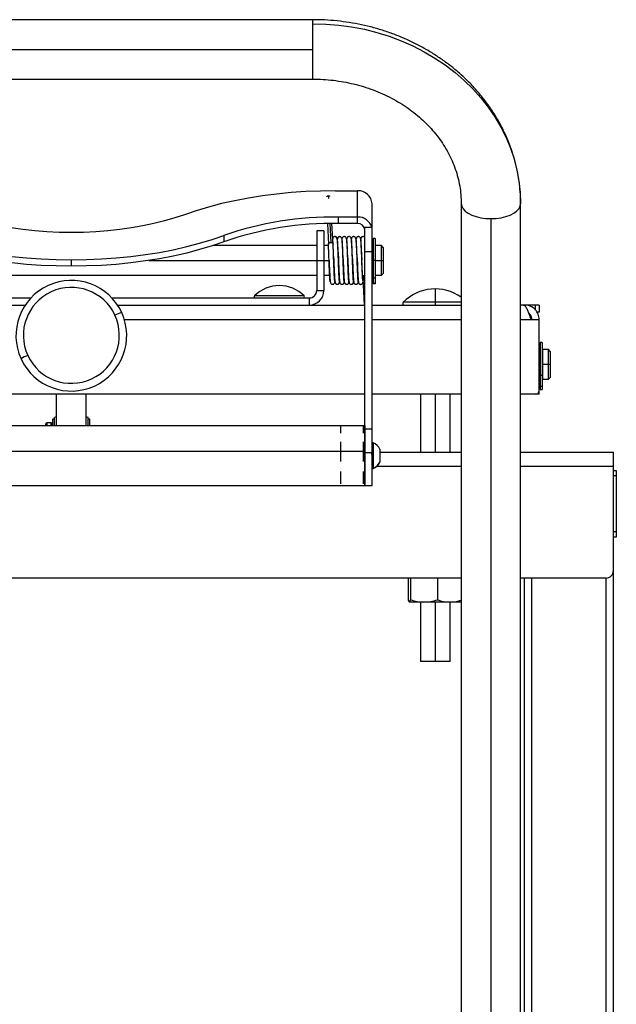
# Model space of a CAD drawing. Header units: millimetres. Extents: x -1710 to 1606, y -930 to 1956.
# Tile 6 of 27: x -1484 to -1229, y 571 to 992. Entities that reach past the tile are written whole.
import ezdxf

# ---------------------------------------------------------------- set-up
doc = ezdxf.new("R2010")
doc.units = ezdxf.units.MM

msp = doc.modelspace()

# ---------------------------------------------------------------- linework, layer by layer
at = {"color": 7, "linetype": 'Continuous', "lineweight": 25}
for p, q in [((-1358.94, 991.8), (-1565.31, 991.8)), ((-1358.94, 966.4), (-1358.94, 991.8)), ((-1565.31, 979.1), (-1358.94, 979.1)), ((-1565.31, 966.4), (-1358.94, 966.4)), ((-1349.2, 918.64), (-1339.76, 918.64)), ((-1339.76, 904.69), (-1339.76, 918.64)), ((-1352.27, 916.46), (-1352.21, 915.38)), ((-1333.54, 792.7), (-1333.54, 913.05)), ((-1295.44, 913.11), (-1295.44, 194.28)), ((-1270.04, 194.28), (-1270.04, 913.11)), ((-1339.76, 907.43), (-1348.01, 907.43)), ((-1348.01, 907.43), (-1348.01, 904.69)), ((-1282.74, 906.76), (-1282.74, 194.28)), ((-1357.22, 901.55), (-1357.22, 876.02)), ((-1354.17, 901.55), (-1357.22, 901.55)), ((-1354.17, 901.55), (-1354.17, 876.02)), ((-1352.67, 904.63), (-1352.2, 895.77)), ((-1351.64, 904.65), (-1351.21, 896.57)), ((-1350.22, 895.87), (-1350.69, 904.67)), ((-1339.76, 904.69), (-1348.01, 904.69)), ((-1333.54, 902.92), (-1336.59, 902.92)), ((-1336.59, 792.7), (-1336.59, 902.92)), ((-1396.92, 899.59), (-1396.92, 896.85)), ((-1332.2, 898.25), (-1333.09, 898.25)), ((-1333.09, 898.25), (-1333.09, 878.85)), ((-1332.2, 898.25), (-1332.2, 878.85)), ((-1357.22, 895.2), (-1401.67, 895.2)), ((-1352.18, 895.2), (-1354.17, 895.2)), ((-1346.16, 895.2), (-1346.18, 895.2)), ((-1344.15, 895.2), (-1344.17, 895.2)), ((-1342.14, 895.2), (-1342.17, 895.2)), ((-1333.54, 892.49), (-1336.59, 892.49)), ((-1333.09, 895.2), (-1333.54, 895.2)), ((-1332.1, 894.79), (-1332.2, 894.79)), ((-1329.54, 895.2), (-1332.1, 895.2)), ((-1332.1, 882.5), (-1332.1, 895.2)), ((-1328.77, 894.44), (-1329.54, 895.2)), ((-1329.54, 882.5), (-1329.54, 895.2)), ((-1328.77, 894.44), (-1328.77, 883.26)), ((-1462.12, 886.4), (-1462.12, 889.13)), ((-1428.99, 888.85), (-1351.97, 888.85)), ((-1349.95, 889.69), (-1349.92, 888.8)), ((-1349.92, 887.94), (-1349.95, 888.98)), ((-1349.95, 888.85), (-1349.93, 888.85)), ((-1349.92, 888.8), (-1349.85, 886.93)), ((-1345.94, 888.95), (-1346, 890.67)), ((-1345.92, 888.42), (-1345.94, 888.95)), ((-1345.93, 889.58), (-1345.91, 888.84)), ((-1345.91, 888.84), (-1345.85, 887.3)), ((-1343.93, 888.9), (-1343.95, 889.33)), ((-1343.93, 889.85), (-1343.91, 888.84)), ((-1343.89, 887.71), (-1343.93, 888.9)), ((-1343.91, 888.84), (-1343.85, 887.42)), ((-1341.93, 888.91), (-1341.95, 889.48)), ((-1341.93, 889.71), (-1341.9, 888.88)), ((-1341.88, 887.49), (-1341.93, 888.91)), ((-1341.9, 888.88), (-1341.85, 887.67)), ((-1339.92, 888.95), (-1339.95, 889.87)), ((-1339.92, 889.96), (-1339.89, 888.81)), ((-1339.88, 887.64), (-1339.92, 888.95)), ((-1339.89, 888.81), (-1339.84, 887.59)), ((-1337.91, 888.88), (-1337.95, 889.86)), ((-1337.92, 889.99), (-1337.89, 888.92)), ((-1337.88, 888.01), (-1337.91, 888.88)), ((-1332.2, 888.85), (-1333.54, 888.85)), ((-1332.1, 888.85), (-1328.77, 888.85)), ((-1567.03, 882.5), (-1357.22, 882.5)), ((-1354.17, 882.5), (-1351.68, 882.5)), ((-1337.57, 881.23), (-1336.88, 869.8)), ((-1333.54, 882.5), (-1333.09, 882.5)), ((-1333.09, 881.46), (-1332.2, 881.46)), ((-1332.2, 881.28), (-1333.09, 881.28)), ((-1332.1, 882.9), (-1332.2, 882.9)), ((-1332.1, 882.5), (-1329.54, 882.5)), ((-1329.54, 882.5), (-1328.77, 883.26)), ((-1357.22, 876.02), (-1354.17, 876.02)), ((-1333.09, 879.13), (-1332.2, 879.13)), ((-1332.2, 878.85), (-1333.09, 878.85)), ((-1306.55, 876.66), (-1306.55, 869.8)), ((-1563.85, 872.85), (-1479.41, 872.85)), ((-1444.83, 872.85), (-1360.4, 872.85)), ((-1362.66, 873.75), (-1383.79, 873.75)), ((-1360.4, 872.85), (-1360.4, 869.8)), ((-1587.66, 869.8), (-1481.83, 869.8)), ((-1442.42, 869.8), (-1336.59, 869.8)), ((-1333.54, 869.8), (-1295.44, 869.8)), ((-1295.44, 870.97), (-1320.24, 870.97)), ((-1262.1, 869.8), (-1270.04, 869.8)), ((-1268.32, 869.46), (-1268.32, 869.8)), ((-1268.02, 869.79), (-1268.04, 869.25)), ((-1263.69, 867.67), (-1263.69, 869.8)), ((-1262.1, 869.8), (-1262.1, 866.75)), ((-1439.47, 863.57), (-1336.59, 863.57)), ((-1333.54, 863.57), (-1295.44, 863.57)), ((-1270.04, 863.57), (-1262.1, 863.57)), ((-1266.47, 865.89), (-1266.47, 866.08)), ((-1262.1, 866.75), (-1263.1, 866.75)), ((-1262.1, 831.7), (-1262.1, 863.57)), ((-1261.72, 850.75), (-1262.1, 850.75)), ((-1260.83, 853.8), (-1261.72, 853.8)), ((-1261.72, 853.8), (-1261.72, 833.62)), ((-1260.83, 853.8), (-1260.83, 833.62)), ((-1258.16, 850.75), (-1260.73, 850.75)), ((-1260.73, 850.75), (-1260.73, 838.05)), ((-1257.4, 849.99), (-1258.16, 850.75)), ((-1258.16, 838.05), (-1258.16, 850.75)), ((-1260.83, 850.34), (-1260.73, 850.34)), ((-1257.4, 849.99), (-1257.4, 838.81)), ((-1261.72, 844.4), (-1262.1, 844.4)), ((-1257.4, 844.4), (-1260.73, 844.4)), ((-1262.1, 838.05), (-1261.72, 838.05)), ((-1260.83, 839.6), (-1261.72, 839.6)), ((-1260.83, 838.45), (-1260.73, 838.45)), ((-1260.73, 838.05), (-1258.16, 838.05)), ((-1258.16, 838.05), (-1257.4, 838.81)), ((-1261.72, 835.08), (-1260.83, 835.08)), ((-1260.83, 835), (-1261.72, 835)), ((-1261.72, 833.7), (-1260.83, 833.7)), ((-1261.72, 833.62), (-1260.83, 833.62)), ((-1336.59, 831.7), (-1587.66, 831.7)), ((-1468.47, 818.1), (-1468.47, 831.7)), ((-1455.77, 818.1), (-1455.77, 831.7)), ((-1295.44, 831.7), (-1333.54, 831.7)), ((-1312.9, 831.7), (-1312.9, 806.93)), ((-1306.55, 831.7), (-1306.55, 806.93)), ((-1300.2, 806.93), (-1300.2, 831.7)), ((-1262.1, 831.7), (-1270.04, 831.7)), ((-1469.27, 821.03), (-1470.06, 821.03)), ((-1470.06, 818.1), (-1470.06, 821.03)), ((-1469.27, 818.1), (-1469.27, 821.7)), ((-1454.98, 818.1), (-1454.98, 821.7)), ((-1454.19, 821.03), (-1454.98, 821.03)), ((-1454.19, 818.1), (-1454.19, 821.03)), ((-1336.71, 818.1), (-1587.54, 818.1)), ((-1473.04, 818.1), (-1473.04, 818.98)), ((-1470.72, 819.44), (-1472.58, 819.44)), ((-1472.58, 819.44), (-1472.58, 818.1)), ((-1470.72, 818.1), (-1470.72, 819.44)), ((-1470.26, 818.98), (-1470.26, 818.1)), ((-1346.99, 818.09), (-1346.99, 814.95)), ((-1337.37, 818.09), (-1337.37, 814.95)), ((-1336.71, 818.1), (-1336.71, 792.7)), ((-1336.59, 816.8), (-1333.54, 816.8)), ((-1346.99, 811.3), (-1346.99, 802.92)), ((-1337.37, 811.3), (-1337.37, 802.92)), ((-1336.7, 808.56), (-1336.73, 808.53)), ((-1336.59, 808.58), (-1336.68, 808.58)), ((-1336.47, 808.51), (-1336.5, 808.56)), ((-1333.08, 810.95), (-1333.54, 810.95)), ((-1333.08, 810.95), (-1333.08, 799.85)), ((-1336.71, 807.21), (-1587.54, 807.21)), ((-1333.54, 806.58), (-1336.59, 806.58)), ((-1333.67, 805.85), (-1333.7, 806.45)), ((-1333.54, 806.2), (-1333.08, 806.2)), ((-1330.18, 808.18), (-1330.18, 802.63)), ((-1330.18, 806.93), (-1295.44, 806.93)), ((-1270.04, 806.93), (-1230.35, 806.93)), ((-1230.35, 149.83), (-1230.35, 806.93)), ((-1336.59, 800.71), (-1336.71, 800.71)), ((-1336.68, 803.12), (-1336.65, 803.1)), ((-1295.44, 800.71), (-1331.72, 800.71)), ((-1230.35, 800.71), (-1270.04, 800.71)), ((-1346.99, 798.61), (-1346.99, 793.38)), ((-1337.37, 798.61), (-1337.37, 793.38)), ((-1333.54, 799.85), (-1333.08, 799.85)), ((-1230.35, 799.12), (-1229.13, 799.12)), ((-1229.13, 796.74), (-1230.35, 796.74)), ((-1229.13, 799.12), (-1229.13, 770.55)), ((-1587.54, 792.7), (-1336.71, 792.7)), ((-1336.95, 793.61), (-1336.76, 792.97)), ((-1336.59, 792.7), (-1333.54, 792.7)), ((-1230.35, 772.93), (-1229.13, 772.93)), ((-1229.13, 770.55), (-1230.35, 770.55)), ((-1295.44, 753.08), (-1628.81, 753.08)), ((-1318.09, 753.08), (-1318.09, 743.79)), ((-1317.17, 753.08), (-1317.17, 743.79)), ((-1305.63, 753.08), (-1305.63, 743.79)), ((-1233.52, 753.08), (-1270.04, 753.08)), ((-1268.45, 149.83), (-1268.45, 753.08)), ((-1265.27, 149.83), (-1265.27, 753.08)), ((-1233.52, 149.83), (-1233.52, 753.08)), ((-1295.44, 742.8), (-1317.66, 742.8)), ((-1312.9, 742.8), (-1312.9, 717.4)), ((-1306.55, 742.8), (-1306.55, 717.4)), ((-1300.2, 717.4), (-1300.2, 742.8)), ((-1300.2, 717.4), (-1312.9, 717.4))]:
    msp.add_line(p, q, dxfattribs=at)
at = {"color": 7, "linetype": 'Continuous', "lineweight": 25, "flags": 128}
for points in [[(-1358.94, 990.1), (-1353.36, 989.95), (-1347.8, 989.49), (-1342.28, 988.73), (-1336.83, 987.68), (-1331.47, 986.33), (-1326.21, 984.69), (-1321.09, 982.77), (-1316.11, 980.58), (-1311.3, 978.11), (-1306.68, 975.39), (-1302.27, 972.43), (-1298.08, 969.23), (-1294.13, 965.81), (-1290.44, 962.18), (-1287.02, 958.36), (-1283.88, 954.36), (-1281.03, 950.2), (-1278.5, 945.89), (-1276.28, 941.45), (-1274.39, 936.9), (-1272.83, 932.26), (-1271.61, 927.53), (-1270.74, 922.76), (-1270.21, 917.94), (-1270.04, 913.11)], [(-1349.2, 918.64), (-1355.55, 918.55), (-1361.88, 918.29), (-1368.16, 917.85), (-1374.36, 917.24), (-1380.46, 916.46), (-1386.45, 915.51), (-1392.28, 914.4), (-1397.95, 913.14), (-1403.43, 911.71), (-1408.7, 910.14), (-1413.73, 908.43)], [(-1295.44, 913.11), (-1295.24, 912.01), (-1294.67, 910.94), (-1293.74, 909.93), (-1292.47, 909.03), (-1290.9, 908.24), (-1289.09, 907.61), (-1287.08, 907.14), (-1284.94, 906.85), (-1282.74, 906.76)], [(-1282.74, 906.76), (-1280.53, 906.85), (-1278.39, 907.14), (-1276.39, 907.61), (-1274.57, 908.24), (-1273.01, 909.03), (-1271.74, 909.93), (-1270.8, 910.94), (-1270.23, 912.01), (-1270.04, 913.11)], [(-1413.73, 908.43), (-1417.89, 907.02), (-1422.26, 905.75), (-1426.82, 904.6), (-1431.55, 903.6), (-1436.42, 902.75), (-1441.41, 902.04), (-1446.5, 901.49), (-1451.67, 901.09), (-1456.88, 900.86), (-1462.12, 900.78), (-1467.36, 900.86), (-1472.58, 901.09), (-1477.74, 901.49), (-1482.84, 902.04), (-1487.83, 902.75), (-1492.7, 903.6), (-1497.43, 904.6), (-1501.99, 905.75), (-1506.36, 907.02), (-1510.52, 908.43)], [(-1527.33, 899.59), (-1522.27, 897.83), (-1516.96, 896.22), (-1511.44, 894.77), (-1505.72, 893.47), (-1499.82, 892.33), (-1493.77, 891.36), (-1487.6, 890.56), (-1481.32, 889.94), (-1474.96, 889.49), (-1468.56, 889.22), (-1462.12, 889.13)], [(-1462.12, 886.4), (-1468.56, 886.49), (-1474.96, 886.76), (-1481.32, 887.2), (-1487.6, 887.83), (-1493.77, 888.63), (-1499.82, 889.6), (-1505.72, 890.73), (-1511.44, 892.03), (-1516.96, 893.49), (-1522.27, 895.1), (-1527.33, 896.85)], [(-1462.12, 889.13), (-1455.69, 889.22), (-1449.29, 889.49), (-1442.93, 889.94), (-1436.65, 890.56), (-1430.48, 891.36), (-1424.43, 892.33), (-1418.53, 893.47), (-1412.81, 894.77), (-1407.29, 896.22), (-1401.98, 897.83), (-1396.92, 899.59)], [(-1396.92, 896.85), (-1401.98, 895.1), (-1407.29, 893.49), (-1412.81, 892.03), (-1418.53, 890.73), (-1424.43, 889.6), (-1430.48, 888.63), (-1436.65, 887.83), (-1442.93, 887.2), (-1449.29, 886.76), (-1455.69, 886.49), (-1462.12, 886.4)]]:
    msp.add_lwpolyline(points, dxfattribs=at)
at = {"color": 7, "linetype": 'Continuous', "lineweight": 25}
for centre, radius, start, end in [((-1339.46, 912.71), 5.93, 3.265, 92.9295), ((-1352.28, 915.35), 1.11, 89.3603, 136.1167), ((-1352.2, 915.41), 1.06, 44.3978, 93.7344), ((-1349.94, 763.01), 144.43, 89.2347, 108.9814), ((-1339.5, 901.39), 6.04, 14.625, 92.4864), ((-1349.94, 760.28), 144.43, 89.2347, 108.9814), ((-1339.61, 901.67), 3.03, 3.265, 92.9295), ((-1462.12, 856.66), 23.68, 24.727, 204.6581), ((-1336.68, 881.37), 0.902, 189.1363, 276.2735), ((-1462.12, 856.82), 20.52, 24.7267, 204.6585), ((-1373.22, 863.2), 14.93, 44.947, 135.053), ((-1360.4, 876.02), 6.22, 270, 0), ((-1360.4, 876.02), 3.18, 270, 360), ((-1306.55, 857.33), 19.33, 54.9034, 135.1145), ((-1383.42, 873.37), 0.528, 135.053, 270), ((-1363.03, 873.37), 0.528, 270, 44.947), ((-1319.76, 870.48), 0.686, 135.1145, 270), ((-1462.13, 856.69), 23.68, 204.727, 24.6581), ((-1462.13, 856.85), 20.52, 204.7267, 24.6585), ((-1436.78, 852.92), 14.17, 105.6835, 118.2507), ((-1474.58, 832.76), 16.69, 111.7395, 122.8684), ((-1263.62, 833.22), 1.52, 270, 360), ((-1468.48, 819.04), 2.78, 89.8423, 106.428), ((-1455.77, 819.04), 2.78, 73.572, 90.1577), ((-1472.58, 818.98), 0.463, 90, 180), ((-1470.72, 818.98), 0.463, 0, 90), ((-1335.61, 805.4), 6.1, 27.093, 65.482), ((-1335.58, 805.45), 6.07, 294.2339, 332.6038), ((-1335.61, 805.4), 6.1, 294.518, 332.907), ((-1233.52, 756.26), 3.18, 270, 360)]:
    msp.add_arc(centre, radius, start, end, dxfattribs=at)
for points, knots in [([(-1270.04, 913.11), (-1270.05, 914.02), (-1270.08, 916.49), (-1270.38, 920.53), (-1271.03, 925.19), (-1272, 929.81), (-1273.28, 934.37), (-1274.86, 938.85), (-1276.74, 943.24), (-1278.91, 947.52), (-1281.36, 951.68), (-1284.1, 955.71), (-1287.1, 959.58), (-1290.36, 963.3), (-1293.86, 966.83), (-1297.6, 970.17), (-1301.56, 973.31), (-1305.73, 976.24), (-1310.09, 978.94), (-1314.62, 981.4), (-1319.32, 983.62), (-1324.15, 985.59), (-1329.12, 987.3), (-1334.19, 988.75), (-1339.35, 989.92), (-1344.58, 990.82), (-1349.86, 991.43), (-1354.66, 991.75), (-1357.68, 991.79), (-1358.94, 991.8)], [0, 0, 0, 0, 0.021823, 0.059345, 0.096869, 0.134406, 0.171967, 0.209566, 0.247212, 0.284914, 0.322679, 0.36051, 0.39841, 0.436379, 0.474414, 0.512513, 0.550671, 0.588883, 0.627144, 0.665448, 0.70379, 0.742163, 0.780564, 0.818987, 0.85743, 0.895889, 0.934361, 0.972843, 1, 1, 1, 1]), ([(-1358.94, 966.4), (-1358.2, 966.39), (-1355.99, 966.37), (-1352.3, 966.15), (-1347.9, 965.63), (-1343.56, 964.85), (-1339.29, 963.82), (-1335.13, 962.54), (-1331.08, 961.02), (-1327.17, 959.27), (-1323.42, 957.3), (-1319.84, 955.11), (-1316.46, 952.73), (-1313.28, 950.16), (-1310.33, 947.41), (-1307.6, 944.49), (-1305.13, 941.43), (-1302.91, 938.23), (-1300.97, 934.91), (-1299.3, 931.48), (-1297.91, 927.95), (-1296.82, 924.35), (-1296.04, 920.69), (-1295.53, 916.93), (-1295.47, 914.4), (-1295.44, 913.11)], [0, 0, 0, 0, 0.021772, 0.06554, 0.109309, 0.153076, 0.196844, 0.240617, 0.284402, 0.328206, 0.37204, 0.415915, 0.459846, 0.50385, 0.547947, 0.592159, 0.636511, 0.681027, 0.72573, 0.770641, 0.815772, 0.861127, 0.906695, 0.952453, 1, 1, 1, 1]), ([(-1347.94, 888.87), (-1347.97, 889.72), (-1348.03, 891.4), (-1348.14, 893.72), (-1348.24, 895.63), (-1348.31, 896.97), (-1348.41, 897.94), (-1348.6, 898.56), (-1348.9, 898.89), (-1349.13, 899.01), (-1349.33, 899.04), (-1349.43, 899.05), (-1349.53, 899.04), (-1349.65, 899.02), (-1349.83, 898.97), (-1350.06, 898.84), (-1350.23, 898.62), (-1350.31, 898.38), (-1350.35, 898.26)], [0, 0, 0, 0, 0.139201, 0.276908, 0.408197, 0.528427, 0.63563, 0.738173, 0.787359, 0.823251, 0.835392, 0.8402, 0.844338, 0.852619, 0.862249, 0.887134, 0.941152, 1, 1, 1, 1]), ([(-1349.42, 879.77), (-1349.43, 879.74), (-1349.49, 879.58), (-1349.58, 880.54), (-1349.68, 882.51), (-1349.8, 885.36), (-1349.92, 888.64), (-1350.02, 891.96), (-1350.15, 894.81), (-1350.24, 896.64), (-1350.28, 897.07), (-1350.29, 897.16)], [0, 0, 0, 0, 0.044368, 0.176685, 0.304774, 0.438212, 0.570127, 0.698426, 0.832047, 0.963518, 1, 1, 1, 1]), ([(-1347.39, 879.71), (-1347.39, 879.69), (-1347.44, 879.41), (-1347.52, 879.99), (-1347.63, 881.49), (-1347.74, 884.04), (-1347.87, 887.17), (-1347.97, 890.51), (-1348.09, 893.65), (-1348.21, 896.2), (-1348.31, 897.71), (-1348.4, 898.28), (-1348.44, 897.99), (-1348.45, 897.95)], [0, 0, 0, 0, 0.008863, 0.119386, 0.22568, 0.334225, 0.444642, 0.550678, 0.659596, 0.769869, 0.875719, 0.984975, 1, 1, 1, 1]), ([(-1346, 890.67), (-1346.01, 891.02), (-1346.05, 892.25), (-1346.14, 894.1), (-1346.24, 895.93), (-1346.35, 897.44), (-1346.4, 898.16), (-1346.62, 898.65), (-1346.85, 898.87), (-1347.08, 899), (-1347.36, 899.06), (-1347.7, 899.02), (-1347.93, 898.92), (-1348.33, 898.6), (-1348.36, 898.23), (-1348.39, 897.92)], [0, 0, 0, 0, 0.060525, 0.213202, 0.350605, 0.468426, 0.646303, 0.708556, 0.733554, 0.755471, 0.775247, 0.794113, 0.815546, 0.84227, 1, 1, 1, 1]), ([(-1347.94, 888.74), (-1347.97, 889.82), (-1348.05, 892.02), (-1348.17, 894.9), (-1348.28, 897.04), (-1348.35, 897.59), (-1348.38, 897.85)], [0, 0, 0, 0, 0.251206, 0.512832, 0.770248, 1, 1, 1, 1]), ([(-1345.47, 879.85), (-1345.49, 879.91), (-1345.56, 880.07), (-1345.65, 881.59), (-1345.76, 884.08), (-1345.89, 887.24), (-1345.99, 890.58), (-1346.11, 893.71), (-1346.23, 896.25), (-1346.33, 897.71), (-1346.41, 898.29), (-1346.45, 898.03), (-1346.45, 898.02)], [0, 0, 0, 0, 0.06805, 0.182046, 0.298457, 0.416876, 0.530596, 0.647408, 0.765671, 0.879192, 0.996366, 1, 1, 1, 1]), ([(-1343.95, 889.33), (-1343.97, 890.11), (-1344.03, 891.79), (-1344.14, 894.1), (-1344.25, 896.02), (-1344.32, 897.27), (-1344.43, 898.17), (-1344.68, 898.74), (-1345.01, 898.98), (-1345.26, 899.04), (-1345.39, 899.05), (-1345.52, 899.04), (-1345.67, 899.02), (-1345.89, 898.94), (-1346.18, 898.73), (-1346.3, 898.46), (-1346.38, 898.12), (-1346.42, 897.94)], [0, 0, 0, 0, 0.12625, 0.271243, 0.405654, 0.524738, 0.630449, 0.731194, 0.775624, 0.791246, 0.797583, 0.803172, 0.813932, 0.825081, 0.850084, 0.918133, 1, 1, 1, 1]), ([(-1345.41, 879.79), (-1345.43, 879.76), (-1345.49, 879.66), (-1345.58, 880.73), (-1345.68, 882.81), (-1345.81, 885.74), (-1345.92, 889.05), (-1346.03, 892.32), (-1346.15, 895.18), (-1346.26, 897.15), (-1346.35, 898.11), (-1346.4, 897.95), (-1346.41, 897.91)], [0, 0, 0, 0, 0.046393, 0.160841, 0.272541, 0.388795, 0.502833, 0.614838, 0.731184, 0.844776, 0.95716, 1, 1, 1, 1]), ([(-1343.82, 886.43), (-1343.83, 886.83), (-1343.89, 888.23), (-1343.97, 890.92), (-1344.09, 893.99), (-1344.21, 896.45), (-1344.31, 897.82), (-1344.39, 898.31), (-1344.44, 897.99), (-1344.44, 897.97)], [0, 0, 0, 0, 0.07119, 0.250518, 0.436093, 0.622516, 0.801728, 0.987775, 1, 1, 1, 1]), ([(-1341.95, 889.48), (-1341.96, 889.96), (-1342, 891.13), (-1342.09, 892.9), (-1342.17, 894.64), (-1342.24, 896.04), (-1342.32, 897.12), (-1342.4, 897.91), (-1342.53, 898.45), (-1342.65, 898.73), (-1342.95, 898.95), (-1343.17, 899.02), (-1343.36, 899.05), (-1343.56, 899.04), (-1343.82, 898.97), (-1344.16, 898.73), (-1344.34, 898.39), (-1344.39, 898.06), (-1344.4, 897.98)], [0, 0, 0, 0, 0.0795348, 0.1917013, 0.3025988, 0.4089537, 0.5070116, 0.5966745, 0.6832656, 0.7567366, 0.7831819, 0.7947434, 0.805782, 0.8179539, 0.8332626, 0.8747313, 0.970967, 1, 1, 1, 1]), ([(-1343.41, 879.8), (-1343.43, 879.75), (-1343.5, 879.61), (-1343.6, 880.75), (-1343.7, 882.87), (-1343.83, 885.81), (-1343.94, 889.11), (-1344.05, 892.4), (-1344.17, 895.2), (-1344.28, 897.21), (-1344.34, 897.66), (-1344.38, 897.87)], [0, 0, 0, 0, 0.075889, 0.193982, 0.30924, 0.429196, 0.546865, 0.662438, 0.782489, 0.899699, 1, 1, 1, 1]), ([(-1341.8, 885.47), (-1341.83, 886.2), (-1341.9, 887.94), (-1341.99, 890.99), (-1342.11, 894.06), (-1342.23, 896.44), (-1342.32, 897.89), (-1342.4, 897.94), (-1342.43, 897.96)], [0, 0, 0, 0, 0.130029, 0.307198, 0.49054, 0.674719, 0.851773, 1, 1, 1, 1]), ([(-1341.39, 879.79), (-1341.42, 879.76), (-1341.48, 879.7), (-1341.58, 880.92), (-1341.68, 883.13), (-1341.81, 886.12), (-1341.92, 889.45), (-1342.03, 892.69), (-1342.15, 895.47), (-1342.26, 897.33), (-1342.34, 898.17), (-1342.4, 897.97), (-1342.41, 897.91)], [0, 0, 0, 0, 0.068121, 0.179882, 0.290149, 0.40449, 0.51579, 0.626476, 0.740843, 0.851655, 0.962823, 1, 1, 1, 1]), ([(-1339.95, 889.87), (-1339.98, 890.54), (-1340.03, 892.14), (-1340.14, 894.38), (-1340.25, 896.27), (-1340.32, 897.44), (-1340.43, 898.24), (-1340.67, 898.75), (-1341.01, 898.98), (-1341.27, 899.04), (-1341.47, 899.05), (-1341.66, 899.02), (-1341.87, 898.94), (-1342.18, 898.72), (-1342.28, 898.48), (-1342.35, 898.16), (-1342.38, 898.01)], [0, 0, 0, 0, 0.112765, 0.270599, 0.413617, 0.536684, 0.642586, 0.737661, 0.778442, 0.793571, 0.805739, 0.81707, 0.829039, 0.856712, 0.934507, 1, 1, 1, 1]), ([(-1339.4, 879.78), (-1339.43, 879.75), (-1339.49, 879.69), (-1339.6, 880.95), (-1339.7, 883.19), (-1339.83, 886.19), (-1339.94, 889.52), (-1340.05, 892.76), (-1340.17, 895.53), (-1340.28, 897.35), (-1340.36, 898.17), (-1340.41, 897.99), (-1340.42, 897.95)], [0, 0, 0, 0, 0.080956, 0.192672, 0.302895, 0.417189, 0.528445, 0.639085, 0.753406, 0.864173, 0.975297, 1, 1, 1, 1]), ([(-1339.81, 886.6), (-1339.83, 887.07), (-1339.89, 888.56), (-1339.97, 891.31), (-1340.09, 894.33), (-1340.21, 896.64), (-1340.31, 898.01), (-1340.38, 897.98), (-1340.42, 897.96)], [0, 0, 0, 0, 0.08474, 0.267849, 0.458229, 0.64799, 0.831185, 1, 1, 1, 1]), ([(-1337.95, 889.86), (-1337.96, 890.27), (-1338, 891.41), (-1338.08, 893.17), (-1338.17, 894.95), (-1338.24, 896.29), (-1338.31, 897.28), (-1338.39, 897.99), (-1338.52, 898.47), (-1338.64, 898.73), (-1338.94, 898.95), (-1339.15, 899.02), (-1339.31, 899.05), (-1339.44, 899.05), (-1339.57, 899.03), (-1339.82, 898.97), (-1340.14, 898.72), (-1340.33, 898.37), (-1340.38, 898.02), (-1340.38, 897.97)], [0, 0, 0, 0, 0.069213, 0.191528, 0.308431, 0.416398, 0.513087, 0.599801, 0.681239, 0.749124, 0.77442, 0.785831, 0.796934, 0.802843, 0.809605, 0.826373, 0.874108, 0.981981, 1, 1, 1, 1]), ([(-1338, 892.14), (-1338.01, 892.41), (-1338.06, 893.77), (-1338.15, 895.74), (-1338.26, 897.49), (-1338.34, 898.22), (-1338.4, 897.97), (-1338.41, 897.91)], [0, 0, 0, 0, 0.072593, 0.360224, 0.637317, 0.918903, 1, 1, 1, 1]), ([(-1337.51, 880.24), (-1337.52, 880.3), (-1337.57, 880.56), (-1337.65, 882.15), (-1337.77, 884.79), (-1337.89, 888.04), (-1337.99, 891.37), (-1338.11, 894.4), (-1338.23, 896.66), (-1338.31, 897.91), (-1338.37, 897.9), (-1338.4, 897.9)], [0, 0, 0, 0, 0.030957, 0.156896, 0.287502, 0.418307, 0.544218, 0.675128, 0.805613, 0.931582, 1, 1, 1, 1]), ([(-1336.59, 898.54), (-1336.6, 898.59), (-1336.67, 898.76), (-1336.88, 898.94), (-1337.19, 899.03), (-1337.38, 899.05), (-1337.66, 899.02), (-1337.9, 898.92), (-1338.13, 898.73), (-1338.26, 898.48), (-1338.33, 898.17), (-1338.36, 898)], [0, 0, 0, 0, 0.066904, 0.261347, 0.299357, 0.33265, 0.39175, 0.455469, 0.531375, 0.733374, 1, 1, 1, 1]), ([(-1351.42, 879.73), (-1351.45, 879.76), (-1351.53, 879.81), (-1351.63, 881.29), (-1351.74, 883.68), (-1351.86, 886.78), (-1351.97, 890.1), (-1352.09, 893.34), (-1352.17, 894.97), (-1352.21, 895.8)], [0, 0, 0, 0, 0.1222484, 0.266434, 0.411958, 0.5611403, 0.7048231, 0.8509274, 1, 1, 1, 1]), ([(-1349.95, 888.98), (-1349.97, 889.37), (-1350.01, 890.85), (-1350.1, 893.41), (-1350.19, 895.03), (-1350.23, 895.84)], [0, 0, 0, 0, 0.148635, 0.570037, 1, 1, 1, 1]), ([(-1351.93, 888.91), (-1351.91, 888.22), (-1351.86, 886.83), (-1351.76, 884.84), (-1351.68, 883.09), (-1351.61, 881.71), (-1351.54, 880.63), (-1351.46, 879.82), (-1351.32, 879.26), (-1351.21, 878.97), (-1350.9, 878.75), (-1350.69, 878.68), (-1350.5, 878.65), (-1350.3, 878.65), (-1350.04, 878.72), (-1349.7, 878.95), (-1349.51, 879.31), (-1349.46, 879.65), (-1349.45, 879.75)], [0, 0, 0, 0, 0.109531, 0.219032, 0.325264, 0.425325, 0.516819, 0.604914, 0.690122, 0.761902, 0.787573, 0.798733, 0.80933, 0.820756, 0.835104, 0.874156, 0.964761, 1, 1, 1, 1]), ([(-1349.48, 879.83), (-1349.5, 879.86), (-1349.56, 879.94), (-1349.65, 881.34), (-1349.76, 883.74), (-1349.87, 886.48), (-1349.93, 888.29), (-1349.95, 888.98)], [0, 0, 0, 0, 0.130116, 0.366303, 0.604681, 0.849053, 1, 1, 1, 1]), ([(-1348.04, 892.41), (-1348.04, 892.38), (-1348.02, 892), (-1348.01, 891.55), (-1347.99, 891.14)], [0, 0, 0, 0, 0.105036, 1, 1, 1, 1]), ([(-1347.99, 891.14), (-1347.99, 890.99), (-1347.96, 890.26), (-1347.94, 889.49), (-1347.92, 888.88)], [0, 0, 0, 0, 0.216943, 1, 1, 1, 1]), ([(-1347.43, 879.78), (-1347.45, 879.74), (-1347.5, 879.59), (-1347.6, 880.57), (-1347.7, 882.56), (-1347.82, 885.43), (-1347.9, 887.64), (-1347.94, 888.74)], [0, 0, 0, 0, 0.087512, 0.317156, 0.539464, 0.771053, 1, 1, 1, 1]), ([(-1347.92, 888.88), (-1347.9, 888.26), (-1347.85, 886.99), (-1347.76, 885.12), (-1347.68, 883.4), (-1347.61, 881.97), (-1347.54, 880.81), (-1347.45, 879.91), (-1347.31, 879.29), (-1347.2, 878.98), (-1346.89, 878.76), (-1346.68, 878.68), (-1346.49, 878.65), (-1346.29, 878.65), (-1346.03, 878.71), (-1345.68, 878.94), (-1345.5, 879.28), (-1345.45, 879.6), (-1345.44, 879.71)], [0, 0, 0, 0, 0.099532, 0.202285, 0.305768, 0.407075, 0.5019, 0.594517, 0.687007, 0.766056, 0.79349, 0.805068, 0.815855, 0.82718, 0.840564, 0.874787, 0.956786, 1, 1, 1, 1]), ([(-1337.89, 888.92), (-1337.9, 889.22), (-1337.93, 890.33), (-1337.97, 891.38), (-1338, 892.14)], [0, 0, 0, 0, 0.27091, 1, 1, 1, 1]), ([(-1337.58, 881.27), (-1337.61, 881.98), (-1337.68, 883.42), (-1337.8, 886.24), (-1337.86, 888.14), (-1337.89, 888.92)], [0, 0, 0, 0, 0.363687, 0.738426, 1, 1, 1, 1]), ([(-1349.85, 886.93), (-1349.84, 886.64), (-1349.8, 885.46), (-1349.71, 883.63), (-1349.61, 881.74), (-1349.54, 880.47), (-1349.43, 879.55), (-1349.17, 878.97), (-1348.85, 878.72), (-1348.6, 878.66), (-1348.47, 878.65), (-1348.34, 878.65), (-1348.18, 878.67), (-1347.97, 878.75), (-1347.67, 878.96), (-1347.55, 879.24), (-1347.46, 879.53), (-1347.43, 879.77), (-1347.43, 879.79)], [0, 0, 0, 0, 0.051782, 0.207245, 0.349018, 0.474644, 0.59227, 0.703326, 0.752283, 0.769616, 0.776653, 0.782831, 0.794462, 0.806451, 0.83317, 0.905326, 0.99164, 1, 1, 1, 1]), ([(-1345.85, 887.3), (-1345.84, 886.97), (-1345.8, 885.81), (-1345.71, 884), (-1345.61, 882.12), (-1345.55, 880.78), (-1345.44, 879.78), (-1345.25, 879.15), (-1344.96, 878.81), (-1344.73, 878.69), (-1344.55, 878.66), (-1344.45, 878.65), (-1344.37, 878.65), (-1344.26, 878.66), (-1344.09, 878.7), (-1343.85, 878.81), (-1343.65, 879.05), (-1343.5, 879.37), (-1343.45, 879.67), (-1343.43, 879.8)], [0, 0, 0, 0, 0.056587, 0.198852, 0.332459, 0.453616, 0.567292, 0.676492, 0.72849, 0.766078, 0.778449, 0.783194, 0.787144, 0.794814, 0.804122, 0.8292, 0.884942, 0.952111, 1, 1, 1, 1]), ([(-1343.85, 887.42), (-1343.84, 887.01), (-1343.79, 885.75), (-1343.71, 883.88), (-1343.61, 882.07), (-1343.51, 880.49), (-1343.46, 879.65), (-1343.24, 879.09), (-1343.01, 878.84), (-1342.79, 878.71), (-1342.5, 878.64), (-1342.16, 878.67), (-1341.91, 878.77), (-1341.49, 879.1), (-1341.46, 879.44), (-1341.44, 879.73)], [0, 0, 0, 0, 0.071344, 0.214783, 0.343303, 0.454106, 0.63599, 0.705474, 0.735265, 0.761651, 0.783163, 0.801825, 0.82208, 0.846556, 1, 1, 1, 1]), ([(-1343.39, 879.69), (-1343.39, 879.67), (-1343.44, 879.44), (-1343.52, 880.12), (-1343.63, 881.76), (-1343.73, 884.02), (-1343.79, 885.76), (-1343.82, 886.43)], [0, 0, 0, 0, 0.0226729, 0.2966615, 0.5596736, 0.8307043, 1, 1, 1, 1]), ([(-1341.85, 887.67), (-1341.84, 887.29), (-1341.8, 886.15), (-1341.71, 884.38), (-1341.62, 882.56), (-1341.54, 880.84), (-1341.43, 879.7), (-1341.25, 879.14), (-1341.07, 878.9), (-1340.9, 878.77), (-1340.71, 878.69), (-1340.54, 878.65), (-1340.36, 878.65), (-1340.12, 878.68), (-1339.87, 878.8), (-1339.58, 879.12), (-1339.48, 879.49), (-1339.42, 879.73)], [0, 0, 0, 0, 0.063364, 0.192896, 0.315224, 0.426842, 0.621358, 0.707675, 0.741984, 0.768192, 0.778993, 0.788879, 0.799446, 0.812789, 0.849811, 0.899143, 1, 1, 1, 1]), ([(-1341.39, 879.79), (-1341.4, 879.73), (-1341.45, 879.44), (-1341.54, 880.12), (-1341.65, 881.82), (-1341.74, 883.77), (-1341.79, 885.15), (-1341.8, 885.47)], [0, 0, 0, 0, 0.074175, 0.359569, 0.633529, 0.915842, 1, 1, 1, 1]), ([(-1339.84, 887.59), (-1339.82, 886.97), (-1339.76, 885.38), (-1339.66, 883.19), (-1339.55, 881.33), (-1339.49, 880.19), (-1339.37, 879.44), (-1339.15, 878.95), (-1338.8, 878.72), (-1338.55, 878.65), (-1338.35, 878.64), (-1338.15, 878.67), (-1337.94, 878.75), (-1337.63, 878.98), (-1337.54, 879.17), (-1337.49, 879.43), (-1337.47, 879.52)], [0, 0, 0, 0, 0.1093954, 0.278156, 0.4255755, 0.5521275, 0.6627272, 0.7564607, 0.7957777, 0.8110128, 0.8237428, 0.8355918, 0.8482003, 0.877782, 0.9621308, 1, 1, 1, 1]), ([(-1339.39, 879.71), (-1339.39, 879.69), (-1339.44, 879.49), (-1339.52, 880.27), (-1339.63, 882.03), (-1339.73, 884.31), (-1339.79, 886), (-1339.81, 886.6)], [0, 0, 0, 0, 0.039008, 0.312753, 0.575762, 0.848518, 1, 1, 1, 1]), ([(-1337.15, 882.5), (-1337.17, 882.15), (-1337.2, 881.52), (-1337.22, 881.21), (-1337.23, 881.07)], [0, 0, 0, 0, 0.546252, 1, 1, 1, 1]), ([(-1268.83, 869.8), (-1268.82, 869.8), (-1268.8, 869.8), (-1268.79, 869.79), (-1268.78, 869.79)], [0, 0, 0, 0, 0.56, 1, 1, 1, 1]), ([(-1268.02, 869.79), (-1268.07, 869.79), (-1268.18, 869.8), (-1268.28, 869.8), (-1268.32, 869.8)], [0, 0, 0, 0, 0.560001, 1, 1, 1, 1]), ([(-1265.15, 863.57), (-1265.19, 863.97), (-1265.29, 864.77), (-1265.85, 865.7), (-1266.38, 866.03), (-1266.57, 866.15)], [0, 0, 0, 0, 0.391353, 0.782706, 1, 1, 1, 1]), ([(-1336.68, 808.52), (-1336.67, 808.53), (-1336.63, 808.56), (-1336.6, 808.29), (-1336.59, 808.16)], [0, 0, 0, 0, 0.514801, 1, 1, 1, 1]), ([(-1336.71, 804.05), (-1336.69, 803.83), (-1336.64, 803.31), (-1336.58, 803.18), (-1336.55, 803.1)], [0, 0, 0, 0, 0.403762, 1, 1, 1, 1]), ([(-1318.09, 743.79), (-1318.02, 743.51), (-1317.87, 742.95), (-1317.71, 742.85), (-1317.63, 742.8)], [0, 0, 0, 0, 0.500383, 1, 1, 1, 1]), ([(-1317.63, 742.8), (-1317.56, 742.85), (-1317.4, 742.95), (-1317.25, 743.51), (-1317.17, 743.79)], [0, 0, 0, 0, 0.5002515, 1, 1, 1, 1]), ([(-1317.17, 743.79), (-1316.23, 743.51), (-1314.33, 742.95), (-1312.38, 742.85), (-1311.4, 742.8)], [0, 0, 0, 0, 0.500383, 1, 1, 1, 1]), ([(-1311.4, 742.8), (-1310.42, 742.85), (-1308.47, 742.95), (-1306.57, 743.51), (-1305.63, 743.79)], [0, 0, 0, 0, 0.500251, 1, 1, 1, 1]), ([(-1305.63, 743.79), (-1304.76, 743.51), (-1303.01, 742.95), (-1301.21, 742.85), (-1300.32, 742.8)], [0, 0, 0, 0, 0.501647, 1, 1, 1, 1]), ([(-1300.32, 742.8), (-1299.41, 742.85), (-1297.76, 742.93), (-1296.16, 743.44), (-1295.44, 743.67)], [0, 0, 0, 0, 0.547011, 1, 1, 1, 1])]:
    msp.add_open_spline(points, degree=3, knots=knots, dxfattribs=at)
for points in [[(-1352.2, 895.8), (-1352.19, 895.9), (-1352.16, 896.09), (-1351.93, 896.35), (-1351.6, 896.53), (-1351.34, 896.56), (-1351.21, 896.57)], [(-1351.21, 896.57), (-1351.08, 896.56), (-1350.82, 896.55), (-1350.5, 896.38), (-1350.27, 896.14), (-1350.24, 895.94), (-1350.22, 895.84)], [(-1268.78, 869.79), (-1268.52, 869.66), (-1268.01, 869.4), (-1267.23, 867.95), (-1266.46, 865.94), (-1265.94, 864.36), (-1265.69, 863.57)], [(-1262.1, 863.57), (-1262.19, 864.36), (-1262.36, 865.94), (-1263.72, 867.96), (-1265.66, 869.41), (-1267.23, 869.66), (-1268.02, 869.79)]]:
    msp.add_open_spline(points, degree=3, dxfattribs=at)

doc.saveas('drawing.dxf')
